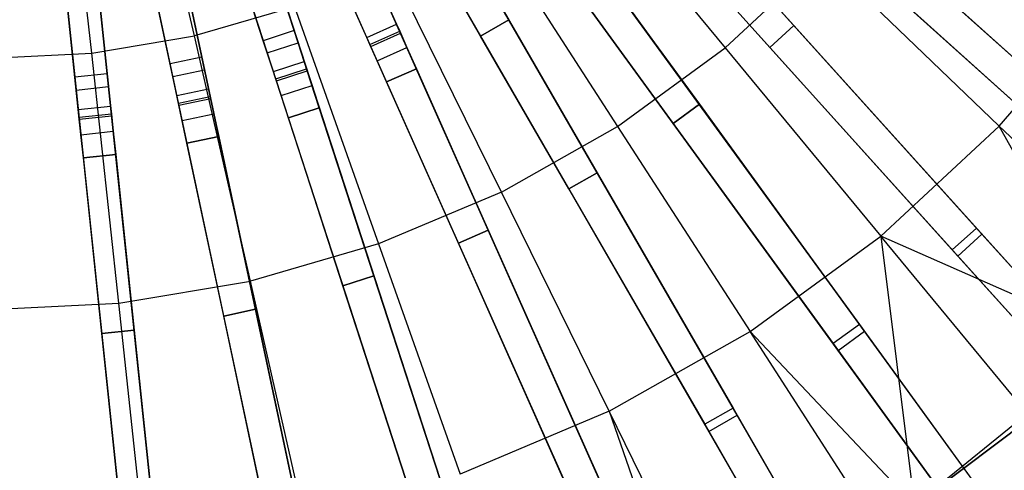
# Model space of a CAD drawing. Extents: x 0.4 to 55.5, y 0.4 to 55.5.
# Tile 59 of 103: x 28 to 32.6, y 21.9 to 24. Entities that reach past the tile are written whole.
import ezdxf

# ---------------------------------------------------------------- set-up
doc = ezdxf.new("R2010")
doc.units = 0
doc.header["$LTSCALE"] = 2.54
doc.layers.get('0').update_dxf_attribs({"color": 13, "linetype": 'CONTINUOUS'})

# ---------------------------------------------------------------- blocks, each defined once
blk = doc.blocks.new('M_STL')
at = {"color": 0}
for p, q in [((30.6413, 25.5764, 31.6364), (32.9338, 23.5122, 31.3575)), ((30.6413, 25.5764, 31.6364), (32.9338, 23.5122, 31.3575)), ((32.9624, 23.4864, 31.2016), (30.6677, 25.5526, 31.4843)), ((32.9624, 23.4864, 31.2016), (30.6677, 25.5526, 31.4843)), ((30.5409, 25.4649, 31.6364), (32.8334, 23.4007, 31.3575)), ((30.5409, 25.4649, 31.6364), (32.8334, 23.4007, 31.3575)), ((30.5674, 25.4411, 31.4843), (32.8621, 23.3749, 31.2016)), ((30.5674, 25.4411, 31.4843), (32.8621, 23.3749, 31.2016)), ((30.3811, 25.3051, 31.6364), (32.4453, 23.0126, 31.3575)), ((30.3811, 25.3051, 31.6364), (32.4453, 23.0126, 31.3575)), ((32.4711, 22.9839, 31.2016), (30.4049, 25.2786, 31.4843)), ((32.4711, 22.9839, 31.2016), (30.4049, 25.2786, 31.4843)), ((30.2696, 25.2047, 31.6364), (32.3338, 22.9122, 31.3575)), ((30.2696, 25.2047, 31.6364), (32.3338, 22.9122, 31.3575)), ((30.2934, 25.1783, 31.4843), (32.3596, 22.8836, 31.2016)), ((30.2934, 25.1783, 31.4843), (32.3596, 22.8836, 31.2016)), ((28.8414, 23.8982, 199.4703), (28.5777, 25.0537, 199.1905)), ((28.8414, 23.8982, 199.4703), (28.5777, 25.0537, 199.1905)), ((30.0935, 25.0632, 31.6364), (31.9065, 22.5677, 31.3576)), ((30.0935, 25.0632, 31.6364), (31.9065, 22.5677, 31.3576)), ((31.9292, 22.5366, 31.2017), (30.1144, 25.0344, 31.4843)), ((31.9292, 22.5366, 31.2017), (30.1144, 25.0344, 31.4843)), ((28.3679, 23.8188, 199.4703), (28.2402, 24.9971, 199.1905)), ((28.3679, 23.8188, 199.4703), (28.2402, 24.9971, 199.1905)), ((29.9721, 24.975, 31.6364), (31.7852, 22.4796, 31.3576)), ((29.9721, 24.975, 31.6364), (31.7852, 22.4796, 31.3576)), ((29.9931, 24.9462, 31.4843), (31.8078, 22.4484, 31.2017)), ((29.9931, 24.9462, 31.4843), (31.8078, 22.4484, 31.2017)), ((29.7819, 24.8534, 31.6365), (31.3238, 22.1827, 31.3579)), ((29.7819, 24.8534, 31.6365), (31.3238, 22.1827, 31.3579)), ((29.652, 24.7784, 31.6365), (31.1939, 22.1077, 31.3579)), ((29.652, 24.7784, 31.6365), (31.1939, 22.1077, 31.3579)), ((31.343, 22.1494, 31.202), (29.7996, 24.8226, 31.4844)), ((31.343, 22.1494, 31.202), (29.7996, 24.8226, 31.4844)), ((29.6697, 24.7476, 31.4844), (31.2131, 22.0744, 31.202)), ((29.6697, 24.7476, 31.4844), (31.2131, 22.0744, 31.202)), ((30.55, 24.7385, 199.4703), (31.2877, 23.8442, 199.8429)), ((30.55, 24.7385, 199.4703), (31.2877, 23.8442, 199.8429)), ((29.4499, 24.678, 31.6366), (30.7037, 21.8618, 31.3583)), ((29.4499, 24.678, 31.6366), (30.7037, 21.8618, 31.3583)), ((30.7193, 21.8267, 31.2025), (29.4643, 24.6456, 31.4845)), ((30.7193, 21.8267, 31.2025), (29.4643, 24.6456, 31.4845)), ((29.3128, 24.617, 31.6366), (30.5667, 21.8008, 31.3583)), ((29.3128, 24.617, 31.6366), (30.5667, 21.8008, 31.3583)), ((29.3273, 24.5846, 31.4845), (30.5823, 21.7657, 31.2025)), ((29.3273, 24.5846, 31.4845), (30.5823, 21.7657, 31.2025)), ((31.6047, 23.9462, 2.0501), (31.0597, 24.5515, 2.0501)), ((31.0597, 24.5515, 2.2001), (31.6047, 23.9462, 2.2001)), ((31.6047, 23.9462, 2.0501), (31.0597, 24.5515, 2.0501)), ((31.0597, 24.5515, 2.2001), (31.6047, 23.9462, 2.2001)), ((29.1014, 24.539, 31.6368), (30.0536, 21.6085, 31.3588)), ((29.1014, 24.539, 31.6368), (30.0536, 21.6085, 31.3588)), ((29.3016, 23.9227, 2.3959), (29.1026, 24.5352, 10.6567)), ((29.3016, 23.9227, 2.3959), (29.1026, 24.5352, 10.6567)), ((29.5111, 24.5405, 10.6684), (29.773, 23.9521, 2.4076)), ((29.5111, 24.5405, 10.6684), (29.773, 23.9521, 2.4076)), ((28.9587, 24.4927, 31.6368), (29.9109, 21.5622, 31.3588)), ((28.9587, 24.4927, 31.6368), (29.9109, 21.5622, 31.3588)), ((29.159, 23.8764, 2.3959), (28.96, 24.4889, 10.6567)), ((29.159, 23.8764, 2.3959), (28.96, 24.4889, 10.6567)), ((30.0654, 21.5721, 31.203), (29.1123, 24.5053, 31.4847)), ((30.0654, 21.5721, 31.203), (29.1123, 24.5053, 31.4847)), ((29.636, 23.8911, 2.4076), (29.3741, 24.4795, 10.6684)), ((29.636, 23.8911, 2.4076), (29.3741, 24.4795, 10.6684)), ((28.7405, 24.4379, 31.637), (29.3808, 21.4255, 31.3595)), ((28.7405, 24.4379, 31.637), (29.3808, 21.4255, 31.3595)), ((28.8759, 23.8005, 2.3959), (28.742, 24.4305, 10.6567)), ((28.8759, 23.8005, 2.3959), (28.742, 24.4305, 10.6567)), ((28.9697, 24.459, 31.4847), (29.9227, 21.5257, 31.203)), ((28.9697, 24.459, 31.4847), (29.9227, 21.5257, 31.203)), ((30.1625, 24.4551, 199.4703), (30.7915, 23.4811, 199.8429)), ((30.1625, 24.4551, 199.4703), (30.7915, 23.4811, 199.8429)), ((31.4932, 23.8458, 2.2001), (30.9482, 24.4511, 2.2001)), ((31.4932, 23.8458, 2.0501), (30.9482, 24.4511, 2.0501)), ((31.4932, 23.8458, 2.0501), (30.9482, 24.4511, 2.0501)), ((31.4932, 23.8458, 2.2001), (30.9482, 24.4511, 2.2001)), ((28.3713, 24.3754, 31.6372), (28.693, 21.3143, 31.3602)), ((28.3713, 24.3754, 31.6372), (28.693, 21.3143, 31.3602)), ((28.5937, 24.4067, 31.637), (29.2341, 21.3943, 31.3595)), ((28.5937, 24.4067, 31.637), (29.2341, 21.3943, 31.3595)), ((28.7292, 23.7694, 2.3959), (28.5953, 24.3993, 10.6567)), ((28.7292, 23.7694, 2.3959), (28.5953, 24.3993, 10.6567)), ((28.6011, 24.3721, 31.4849), (29.242, 21.3569, 31.2037)), ((28.6011, 24.3721, 31.4849), (29.242, 21.3569, 31.2037)), ((29.3887, 21.3881, 31.2037), (28.7478, 24.4033, 31.4849)), ((29.3887, 21.3881, 31.2037), (28.7478, 24.4033, 31.4849)), ((29.1488, 24.393, 10.6684), (29.3478, 23.7805, 2.4076)), ((29.1488, 24.393, 10.6684), (29.3478, 23.7805, 2.4076)), ((28.2221, 24.3597, 31.6372), (28.5438, 21.2987, 31.3602)), ((28.2221, 24.3597, 31.6372), (28.5438, 21.2987, 31.3602)), ((28.2906, 23.7078, 2.3959), (28.2233, 24.3483, 10.6567)), ((28.2906, 23.7078, 2.3959), (28.2233, 24.3483, 10.6567)), ((28.2258, 24.3247, 31.4851), (28.5478, 21.2608, 31.2044)), ((28.2258, 24.3247, 31.4851), (28.5478, 21.2608, 31.2044)), ((28.4398, 23.7235, 2.3959), (28.3725, 24.364, 10.6567)), ((28.4398, 23.7235, 2.3959), (28.3725, 24.364, 10.6567)), ((28.697, 21.2765, 31.2044), (28.375, 24.3403, 31.4851)), ((28.697, 21.2765, 31.2044), (28.375, 24.3403, 31.4851)), ((29.2052, 23.7342, 2.4076), (29.0062, 24.3466, 10.6684)), ((29.2052, 23.7342, 2.4076), (29.0062, 24.3466, 10.6684)), ((33.7719, 22.7575, 2.1748), (32.0002, 24.3528, 2.0501)), ((32.0002, 24.3528, 2.2001), (33.7662, 22.7627, 2.3248)), ((33.7719, 22.7575, 2.1748), (32.0002, 24.3528, 2.0501)), ((32.0002, 24.3528, 2.2001), (33.7662, 22.7627, 2.3248)), ((28.7731, 24.2842, 10.6684), (28.907, 23.6543, 2.4076)), ((28.7731, 24.2842, 10.6684), (28.907, 23.6543, 2.4076)), ((28.7603, 23.6231, 2.4076), (28.6264, 24.253, 10.6684)), ((28.7603, 23.6231, 2.4076), (28.6264, 24.253, 10.6684)), ((31.1688, 23.5831, 2.0501), (30.6901, 24.2421, 2.0501)), ((30.6901, 24.2421, 2.2001), (31.1688, 23.5831, 2.2001)), ((31.1688, 23.5831, 2.0501), (30.6901, 24.2421, 2.0501)), ((30.6901, 24.2421, 2.2001), (31.1688, 23.5831, 2.2001)), ((31.2877, 23.8442, 199.8429), (31.7385, 24.2624, 199.8429)), ((31.2877, 23.8442, 199.8429), (31.7385, 24.2624, 199.8429)), ((31.7385, 24.2624, 199.8429), (32.5512, 23.4826, 200.306)), ((31.7385, 24.2624, 199.8429), (32.5512, 23.4826, 200.306)), ((33.6658, 22.6512, 2.3248), (31.8998, 24.2413, 2.2001)), ((33.6715, 22.6461, 2.1748), (31.8998, 24.2413, 2.0501)), ((33.6715, 22.6461, 2.1748), (31.8998, 24.2413, 2.0501)), ((33.6658, 22.6512, 2.3248), (31.8998, 24.2413, 2.2001)), ((28.3063, 23.5591, 2.4076), (28.2389, 24.1996, 10.6684)), ((28.3063, 23.5591, 2.4076), (28.2389, 24.1996, 10.6684)), ((28.3881, 24.2153, 10.6684), (28.4554, 23.5748, 2.4076)), ((28.3881, 24.2153, 10.6684), (28.4554, 23.5748, 2.4076)), ((30.2564, 23.1782, 199.8429), (29.7448, 24.2185, 199.4703)), ((30.2564, 23.1782, 199.8429), (29.7448, 24.2185, 199.4703)), ((31.0475, 23.4949, 2.2001), (30.5687, 24.1539, 2.2001)), ((31.0475, 23.4949, 2.0501), (30.5687, 24.1539, 2.0501)), ((31.0475, 23.4949, 2.0501), (30.5687, 24.1539, 2.0501)), ((31.0475, 23.4949, 2.2001), (30.5687, 24.1539, 2.2001)), ((30.2901, 23.973, 2.0501), (30.2006, 24.128, 2.0955)), ((30.2901, 23.973, 2.0501), (30.2006, 24.128, 2.0955)), ((30.1602, 23.898, 2.0501), (30.0707, 24.053, 2.0955)), ((30.1602, 23.898, 2.0501), (30.0707, 24.053, 2.0955)), ((30.2364, 24.066, 2.2274), (30.2901, 23.973, 2.2001)), ((30.2364, 24.066, 2.2274), (30.2901, 23.973, 2.2001)), ((29.3024, 24.0321, 199.4703), (28.8414, 23.8982, 199.4703)), ((29.3024, 24.0321, 199.4703), (28.8414, 23.8982, 199.4703)), ((29.3024, 24.0321, 199.4703), (29.6898, 22.9394, 199.8429)), ((29.3024, 24.0321, 199.4703), (29.6898, 22.9394, 199.8429)), ((29.7915, 23.9108, 2.0955), (29.7363, 24.0346, 2.221)), ((29.7915, 23.9108, 2.0955), (29.7363, 24.0346, 2.221)), ((32.5512, 23.4826, 200.306), (33.0354, 24.05, 200.306)), ((32.5512, 23.4826, 200.306), (33.0354, 24.05, 200.306)), ((29.6544, 23.8497, 2.0955), (29.5993, 23.9736, 2.221)), ((29.6544, 23.8497, 2.0955), (29.5993, 23.9736, 2.221)), ((30.1602, 23.898, 2.2001), (30.1065, 23.991, 2.2274)), ((30.1602, 23.898, 2.2001), (30.1065, 23.991, 2.2274)), ((30.2901, 23.973, 2.0501), (30.1602, 23.898, 2.0501)), ((30.1602, 23.898, 2.2001), (30.2901, 23.973, 2.2001)), ((30.2901, 23.973, 2.0501), (30.1602, 23.898, 2.0501)), ((30.1602, 23.898, 2.2001), (30.2901, 23.973, 2.2001)), ((30.6974, 23.2676, 2.0501), (30.2901, 23.973, 2.0501)), ((30.2901, 23.973, 2.2001), (30.6974, 23.2676, 2.2001)), ((30.6974, 23.2676, 2.0501), (30.2901, 23.973, 2.0501)), ((30.2901, 23.973, 2.2001), (30.6974, 23.2676, 2.2001)), ((29.3016, 23.9227, 2.3959), (29.159, 23.8764, 2.3959)), ((29.3016, 23.9227, 2.3959), (29.159, 23.8764, 2.3959)), ((29.3199, 23.8664, 2.221), (29.3016, 23.9227, 2.3959)), ((29.3199, 23.8664, 2.221), (29.3016, 23.9227, 2.3959)), ((29.636, 23.8911, 2.4076), (29.773, 23.9521, 2.4076)), ((29.636, 23.8911, 2.4076), (29.773, 23.9521, 2.4076)), ((29.6505, 23.8586, 2.3026), (29.7875, 23.9197, 2.3026)), ((29.6505, 23.8586, 2.3026), (29.7875, 23.9197, 2.3026)), ((29.773, 23.9521, 2.4076), (29.7875, 23.9197, 2.3026)), ((29.773, 23.9521, 2.4076), (29.7875, 23.9197, 2.3026)), ((29.7875, 23.9197, 2.3026), (29.8206, 23.8453, 2.2274)), ((29.7875, 23.9197, 2.3026), (29.8206, 23.8453, 2.2274)), ((31.6047, 23.9462, 2.0501), (31.4932, 23.8458, 2.0501)), ((31.4932, 23.8458, 2.2001), (31.6047, 23.9462, 2.2001)), ((31.6047, 23.9462, 2.0501), (31.4932, 23.8458, 2.0501)), ((31.4932, 23.8458, 2.2001), (31.6047, 23.9462, 2.2001)), ((33.1999, 22.1745, 2.1748), (31.6047, 23.9462, 2.0501)), ((31.6047, 23.9462, 2.2001), (33.1948, 22.1802, 2.3248)), ((33.1999, 22.1745, 2.1748), (31.6047, 23.9462, 2.0501)), ((31.6047, 23.9462, 2.2001), (33.1948, 22.1802, 2.3248)), ((28.3679, 23.8188, 199.4703), (28.8414, 23.8982, 199.4703)), ((28.3679, 23.8188, 199.4703), (28.8414, 23.8982, 199.4703)), ((29.0993, 22.7679, 199.8429), (28.8414, 23.8982, 199.4703)), ((29.0993, 22.7679, 199.8429), (28.8414, 23.8982, 199.4703)), ((29.1773, 23.82, 2.221), (29.159, 23.8764, 2.3959)), ((29.1773, 23.82, 2.221), (29.159, 23.8764, 2.3959)), ((29.6505, 23.8586, 2.3026), (29.636, 23.8911, 2.4076)), ((29.6505, 23.8586, 2.3026), (29.636, 23.8911, 2.4076)), ((29.6544, 23.8497, 2.0955), (29.7915, 23.9108, 2.0955)), ((29.6544, 23.8497, 2.0955), (29.7915, 23.9108, 2.0955)), ((29.8643, 23.7472, 2.0501), (29.7915, 23.9108, 2.0955)), ((29.8643, 23.7472, 2.0501), (29.7915, 23.9108, 2.0955)), ((30.5675, 23.1926, 2.2001), (30.1602, 23.898, 2.2001)), ((30.5675, 23.1926, 2.0501), (30.1602, 23.898, 2.0501)), ((30.5675, 23.1926, 2.0501), (30.1602, 23.898, 2.0501)), ((30.5675, 23.1926, 2.2001), (30.1602, 23.898, 2.2001)), ((29.1773, 23.82, 2.221), (29.3199, 23.8664, 2.221)), ((29.1773, 23.82, 2.221), (29.3199, 23.8664, 2.221)), ((29.3618, 23.7374, 2.0955), (29.3199, 23.8664, 2.221)), ((29.3618, 23.7374, 2.0955), (29.3199, 23.8664, 2.221)), ((29.6836, 23.7843, 2.2274), (29.6505, 23.8586, 2.3026)), ((29.6836, 23.7843, 2.2274), (29.6505, 23.8586, 2.3026)), ((29.7272, 23.6862, 2.0501), (29.6544, 23.8497, 2.0955)), ((29.7272, 23.6862, 2.0501), (29.6544, 23.8497, 2.0955)), ((29.6836, 23.7843, 2.2274), (29.8206, 23.8453, 2.2274)), ((29.6836, 23.7843, 2.2274), (29.8206, 23.8453, 2.2274)), ((29.8206, 23.8453, 2.2274), (29.8643, 23.7472, 2.2001)), ((29.8206, 23.8453, 2.2274), (29.8643, 23.7472, 2.2001)), ((30.7915, 23.4811, 199.8429), (31.2877, 23.8442, 199.8429)), ((30.7915, 23.4811, 199.8429), (31.2877, 23.8442, 199.8429)), ((31.2877, 23.8442, 199.8429), (32.0044, 22.9754, 200.306)), ((31.2877, 23.8442, 199.8429), (32.0044, 22.9754, 200.306)), ((33.0833, 22.0798, 2.3248), (31.4932, 23.8458, 2.2001)), ((33.0885, 22.0741, 2.1748), (31.4932, 23.8458, 2.0501)), ((33.0885, 22.0741, 2.1748), (31.4932, 23.8458, 2.0501)), ((33.0833, 22.0798, 2.3248), (31.4932, 23.8458, 2.2001)), ((27.8884, 23.7949, 199.4703), (28.3679, 23.8188, 199.4703)), ((27.8884, 23.7949, 199.4703), (28.3679, 23.8188, 199.4703)), ((28.4928, 22.6662, 199.8429), (28.3679, 23.8188, 199.4703)), ((28.4928, 22.6662, 199.8429), (28.3679, 23.8188, 199.4703)), ((28.8759, 23.8005, 2.3959), (28.7292, 23.7694, 2.3959)), ((28.8759, 23.8005, 2.3959), (28.7292, 23.7694, 2.3959)), ((28.8883, 23.7426, 2.221), (28.8759, 23.8005, 2.3959)), ((28.8883, 23.7426, 2.221), (28.8759, 23.8005, 2.3959)), ((29.2192, 23.6911, 2.0955), (29.1773, 23.82, 2.221)), ((29.2192, 23.6911, 2.0955), (29.1773, 23.82, 2.221)), ((29.2052, 23.7342, 2.4076), (29.3478, 23.7805, 2.4076)), ((29.2052, 23.7342, 2.4076), (29.3478, 23.7805, 2.4076)), ((29.3478, 23.7805, 2.4076), (29.3588, 23.7467, 2.3026)), ((29.3478, 23.7805, 2.4076), (29.3588, 23.7467, 2.3026)), ((29.7272, 23.6862, 2.2001), (29.6836, 23.7843, 2.2274)), ((29.7272, 23.6862, 2.2001), (29.6836, 23.7843, 2.2274)), ((28.7415, 23.7114, 2.221), (28.7292, 23.7694, 2.3959)), ((28.7415, 23.7114, 2.221), (28.7292, 23.7694, 2.3959)), ((28.7415, 23.7114, 2.221), (28.8883, 23.7426, 2.221)), ((28.7415, 23.7114, 2.221), (28.8883, 23.7426, 2.221)), ((28.9164, 23.61, 2.0955), (28.8883, 23.7426, 2.221)), ((28.9164, 23.61, 2.0955), (28.8883, 23.7426, 2.221)), ((29.2162, 23.7003, 2.3026), (29.2052, 23.7342, 2.4076)), ((29.2162, 23.7003, 2.3026), (29.2052, 23.7342, 2.4076)), ((29.2162, 23.7003, 2.3026), (29.3588, 23.7467, 2.3026)), ((29.2162, 23.7003, 2.3026), (29.3588, 23.7467, 2.3026)), ((29.2192, 23.6911, 2.0955), (29.3618, 23.7374, 2.0955)), ((29.2192, 23.6911, 2.0955), (29.3618, 23.7374, 2.0955)), ((29.3588, 23.7467, 2.3026), (29.384, 23.6693, 2.2274)), ((29.3588, 23.7467, 2.3026), (29.384, 23.6693, 2.2274)), ((29.4172, 23.5672, 2.0501), (29.3618, 23.7374, 2.0955)), ((29.4172, 23.5672, 2.0501), (29.3618, 23.7374, 2.0955)), ((29.8643, 23.7472, 2.0501), (29.7272, 23.6862, 2.0501)), ((29.7272, 23.6862, 2.2001), (29.8643, 23.7472, 2.2001)), ((29.8643, 23.7472, 2.0501), (29.7272, 23.6862, 2.0501)), ((29.7272, 23.6862, 2.2001), (29.8643, 23.7472, 2.2001)), ((30.1956, 23.0031, 2.0501), (29.8643, 23.7472, 2.0501)), ((29.8643, 23.7472, 2.2001), (30.1956, 23.0031, 2.2001)), ((30.1956, 23.0031, 2.0501), (29.8643, 23.7472, 2.0501)), ((29.8643, 23.7472, 2.2001), (30.1956, 23.0031, 2.2001)), ((28.4398, 23.7235, 2.3959), (28.2906, 23.7078, 2.3959)), ((28.4398, 23.7235, 2.3959), (28.2906, 23.7078, 2.3959)), ((28.2968, 23.6489, 2.221), (28.2906, 23.7078, 2.3959)), ((28.2968, 23.6489, 2.221), (28.2906, 23.7078, 2.3959)), ((28.446, 23.6646, 2.221), (28.4398, 23.7235, 2.3959)), ((28.446, 23.6646, 2.221), (28.4398, 23.7235, 2.3959)), ((28.7697, 23.5788, 2.0955), (28.7415, 23.7114, 2.221)), ((28.7697, 23.5788, 2.0955), (28.7415, 23.7114, 2.221)), ((29.2413, 23.623, 2.2274), (29.2162, 23.7003, 2.3026)), ((29.2413, 23.623, 2.2274), (29.2162, 23.7003, 2.3026)), ((29.2745, 23.5208, 2.0501), (29.2192, 23.6911, 2.0955)), ((29.2745, 23.5208, 2.0501), (29.2192, 23.6911, 2.0955)), ((28.2968, 23.6489, 2.221), (28.446, 23.6646, 2.221)), ((28.2968, 23.6489, 2.221), (28.446, 23.6646, 2.221)), ((28.311, 23.5141, 2.0955), (28.2968, 23.6489, 2.221)), ((28.311, 23.5141, 2.0955), (28.2968, 23.6489, 2.221)), ((28.4602, 23.5297, 2.0955), (28.446, 23.6646, 2.221)), ((28.4602, 23.5297, 2.0955), (28.446, 23.6646, 2.221)), ((28.7603, 23.6231, 2.4076), (28.907, 23.6543, 2.4076)), ((28.7603, 23.6231, 2.4076), (28.907, 23.6543, 2.4076)), ((28.907, 23.6543, 2.4076), (28.9144, 23.6195, 2.3026)), ((28.907, 23.6543, 2.4076), (28.9144, 23.6195, 2.3026)), ((29.2413, 23.623, 2.2274), (29.384, 23.6693, 2.2274)), ((29.2413, 23.623, 2.2274), (29.384, 23.6693, 2.2274)), ((29.384, 23.6693, 2.2274), (29.4172, 23.5672, 2.2001)), ((29.384, 23.6693, 2.2274), (29.4172, 23.5672, 2.2001)), ((30.0586, 22.9421, 2.2001), (29.7272, 23.6862, 2.2001)), ((30.0586, 22.9421, 2.0501), (29.7272, 23.6862, 2.0501)), ((30.0586, 22.9421, 2.0501), (29.7272, 23.6862, 2.0501)), ((30.0586, 22.9421, 2.2001), (29.7272, 23.6862, 2.2001)), ((28.7677, 23.5883, 2.3026), (28.7603, 23.6231, 2.4076)), ((28.7677, 23.5883, 2.3026), (28.7603, 23.6231, 2.4076)), ((28.7677, 23.5883, 2.3026), (28.9144, 23.6195, 2.3026)), ((28.7677, 23.5883, 2.3026), (28.9144, 23.6195, 2.3026)), ((28.7697, 23.5788, 2.0955), (28.9164, 23.61, 2.0955)), ((28.7697, 23.5788, 2.0955), (28.9164, 23.61, 2.0955)), ((28.9144, 23.6195, 2.3026), (28.9313, 23.5399, 2.2274)), ((28.9144, 23.6195, 2.3026), (28.9313, 23.5399, 2.2274)), ((28.9537, 23.4348, 2.0501), (28.9164, 23.61, 2.0955)), ((28.9537, 23.4348, 2.0501), (28.9164, 23.61, 2.0955)), ((29.2745, 23.5208, 2.2001), (29.2413, 23.623, 2.2274)), ((29.2745, 23.5208, 2.2001), (29.2413, 23.623, 2.2274)), ((28.3063, 23.5591, 2.4076), (28.4554, 23.5748, 2.4076)), ((28.3063, 23.5591, 2.4076), (28.4554, 23.5748, 2.4076)), ((28.31, 23.5238, 2.3026), (28.3063, 23.5591, 2.4076)), ((28.31, 23.5238, 2.3026), (28.3063, 23.5591, 2.4076)), ((28.4554, 23.5748, 2.4076), (28.4591, 23.5394, 2.3026)), ((28.4554, 23.5748, 2.4076), (28.4591, 23.5394, 2.3026)), ((28.7846, 23.5087, 2.2274), (28.7677, 23.5883, 2.3026)), ((28.7846, 23.5087, 2.2274), (28.7677, 23.5883, 2.3026)), ((28.8069, 23.4037, 2.0501), (28.7697, 23.5788, 2.0955)), ((28.8069, 23.4037, 2.0501), (28.7697, 23.5788, 2.0955)), ((29.4172, 23.5672, 2.0501), (29.2745, 23.5208, 2.0501)), ((29.2745, 23.5208, 2.2001), (29.4172, 23.5672, 2.2001)), ((29.4172, 23.5672, 2.0501), (29.2745, 23.5208, 2.0501)), ((29.2745, 23.5208, 2.2001), (29.4172, 23.5672, 2.2001)), ((29.6689, 22.7925, 2.0501), (29.4172, 23.5672, 2.0501)), ((29.4172, 23.5672, 2.2001), (29.6689, 22.7925, 2.2001)), ((29.6689, 22.7925, 2.0501), (29.4172, 23.5672, 2.0501)), ((29.4172, 23.5672, 2.2001), (29.6689, 22.7925, 2.2001)), ((31.1688, 23.5831, 2.0501), (31.0475, 23.4949, 2.0501)), ((31.0475, 23.4949, 2.2001), (31.1688, 23.5831, 2.2001)), ((31.1688, 23.5831, 2.0501), (31.0475, 23.4949, 2.0501)), ((31.0475, 23.4949, 2.2001), (31.1688, 23.5831, 2.2001)), ((32.5701, 21.6545, 2.1748), (31.1688, 23.5831, 2.0501)), ((31.1688, 23.5831, 2.2001), (32.5655, 21.6607, 2.3247)), ((32.5701, 21.6545, 2.1748), (31.1688, 23.5831, 2.0501)), ((31.1688, 23.5831, 2.2001), (32.5655, 21.6607, 2.3247)), ((28.31, 23.5238, 2.3026), (28.4591, 23.5394, 2.3026)), ((28.31, 23.5238, 2.3026), (28.4591, 23.5394, 2.3026)), ((28.3185, 23.4428, 2.2274), (28.31, 23.5238, 2.3026)), ((28.3185, 23.4428, 2.2274), (28.31, 23.5238, 2.3026)), ((28.311, 23.5141, 2.0955), (28.4602, 23.5297, 2.0955)), ((28.311, 23.5141, 2.0955), (28.4602, 23.5297, 2.0955)), ((28.3297, 23.336, 2.0501), (28.311, 23.5141, 2.0955)), ((28.3297, 23.336, 2.0501), (28.311, 23.5141, 2.0955)), ((28.4591, 23.5394, 2.3026), (28.4677, 23.4585, 2.2274)), ((28.4591, 23.5394, 2.3026), (28.4677, 23.4585, 2.2274)), ((28.4789, 23.3517, 2.0501), (28.4602, 23.5297, 2.0955)), ((28.4789, 23.3517, 2.0501), (28.4602, 23.5297, 2.0955)), ((28.7846, 23.5087, 2.2274), (28.9313, 23.5399, 2.2274)), ((28.7846, 23.5087, 2.2274), (28.9313, 23.5399, 2.2274)), ((28.8069, 23.4037, 2.2001), (28.7846, 23.5087, 2.2274)), ((28.8069, 23.4037, 2.2001), (28.7846, 23.5087, 2.2274)), ((28.9313, 23.5399, 2.2274), (28.9537, 23.4348, 2.2001)), ((28.9313, 23.5399, 2.2274), (28.9537, 23.4348, 2.2001)), ((29.5262, 22.7462, 2.2001), (29.2745, 23.5208, 2.2001)), ((29.5262, 22.7462, 2.0501), (29.2745, 23.5208, 2.0501)), ((29.5262, 22.7462, 2.0501), (29.2745, 23.5208, 2.0501)), ((29.5262, 22.7462, 2.2001), (29.2745, 23.5208, 2.2001)), ((30.2564, 23.1782, 199.8429), (30.7915, 23.4811, 199.8429)), ((30.2564, 23.1782, 199.8429), (30.7915, 23.4811, 199.8429)), ((30.7915, 23.4811, 199.8429), (31.4025, 22.535, 200.306)), ((30.7915, 23.4811, 199.8429), (31.4025, 22.535, 200.306)), ((32.4442, 21.5725, 2.3247), (31.0475, 23.4949, 2.2001)), ((32.4487, 21.5663, 2.1748), (31.0475, 23.4949, 2.0501)), ((32.4487, 21.5663, 2.1748), (31.0475, 23.4949, 2.0501)), ((32.4442, 21.5725, 2.3247), (31.0475, 23.4949, 2.2001)), ((32.0044, 22.9754, 200.306), (32.5512, 23.4826, 200.306)), ((32.0044, 22.9754, 200.306), (32.5512, 23.4826, 200.306)), ((33.335, 22.7307, 200.8566), (32.5512, 23.4826, 200.306)), ((33.335, 22.7307, 200.8566), (32.5512, 23.4826, 200.306)), ((33.0973, 22.4938, 200.8566), (32.5512, 23.4826, 200.306)), ((33.0973, 22.4938, 200.8566), (32.5512, 23.4826, 200.306)), ((28.3185, 23.4428, 2.2274), (28.4677, 23.4585, 2.2274)), ((28.3185, 23.4428, 2.2274), (28.4677, 23.4585, 2.2274)), ((28.3297, 23.336, 2.2001), (28.3185, 23.4428, 2.2274)), ((28.3297, 23.336, 2.2001), (28.3185, 23.4428, 2.2274)), ((28.4677, 23.4585, 2.2274), (28.4789, 23.3517, 2.2001)), ((28.4677, 23.4585, 2.2274), (28.4789, 23.3517, 2.2001)), ((28.9537, 23.4348, 2.0501), (28.8069, 23.4037, 2.0501)), ((28.8069, 23.4037, 2.2001), (28.9537, 23.4348, 2.2001)), ((28.9537, 23.4348, 2.0501), (28.8069, 23.4037, 2.0501)), ((28.8069, 23.4037, 2.2001), (28.9537, 23.4348, 2.2001)), ((29.123, 22.6381, 2.0501), (28.9537, 23.4348, 2.0501)), ((28.9537, 23.4348, 2.2001), (29.123, 22.6381, 2.2001)), ((29.123, 22.6381, 2.0501), (28.9537, 23.4348, 2.0501)), ((28.9537, 23.4348, 2.2001), (29.123, 22.6381, 2.2001)), ((28.9763, 22.6069, 2.2001), (28.8069, 23.4037, 2.2001)), ((28.9763, 22.6069, 2.0501), (28.8069, 23.4037, 2.0501)), ((28.9763, 22.6069, 2.0501), (28.8069, 23.4037, 2.0501)), ((28.9763, 22.6069, 2.2001), (28.8069, 23.4037, 2.2001)), ((28.4789, 23.3517, 2.0501), (28.3297, 23.336, 2.0501)), ((28.3297, 23.336, 2.2001), (28.4789, 23.3517, 2.2001)), ((28.4789, 23.3517, 2.0501), (28.3297, 23.336, 2.0501)), ((28.3297, 23.336, 2.2001), (28.4789, 23.3517, 2.2001)), ((28.4148, 22.526, 2.2001), (28.3297, 23.336, 2.2001)), ((28.4148, 22.526, 2.0501), (28.3297, 23.336, 2.0501)), ((28.4148, 22.526, 2.0501), (28.3297, 23.336, 2.0501)), ((28.4148, 22.526, 2.2001), (28.3297, 23.336, 2.2001)), ((28.564, 22.5416, 2.0501), (28.4789, 23.3517, 2.0501)), ((28.4789, 23.3517, 2.2001), (28.564, 22.5416, 2.2001)), ((28.564, 22.5416, 2.0501), (28.4789, 23.3517, 2.0501)), ((28.4789, 23.3517, 2.2001), (28.564, 22.5416, 2.2001)), ((30.6974, 23.2676, 2.0501), (30.5675, 23.1926, 2.0501)), ((30.5675, 23.1926, 2.2001), (30.6974, 23.2676, 2.2001)), ((30.6974, 23.2676, 2.0501), (30.5675, 23.1926, 2.0501)), ((30.5675, 23.1926, 2.2001), (30.6974, 23.2676, 2.2001)), ((31.8892, 21.2033, 2.1748), (30.6974, 23.2676, 2.0501)), ((30.6974, 23.2676, 2.2001), (31.8854, 21.21, 2.3247)), ((31.8892, 21.2033, 2.1748), (30.6974, 23.2676, 2.0501)), ((30.6974, 23.2676, 2.2001), (31.8854, 21.21, 2.3247)), ((31.7555, 21.135, 2.3247), (30.5675, 23.1926, 2.2001)), ((31.7593, 21.1283, 2.1748), (30.5675, 23.1926, 2.0501)), ((31.7593, 21.1283, 2.1748), (30.5675, 23.1926, 2.0501)), ((31.7555, 21.135, 2.3247), (30.5675, 23.1926, 2.2001)), ((30.2564, 23.1782, 199.8429), (29.6898, 22.9394, 199.8429)), ((30.2564, 23.1782, 199.8429), (29.6898, 22.9394, 199.8429)), ((30.7534, 22.1675, 200.306), (30.2564, 23.1782, 199.8429)), ((30.7534, 22.1675, 200.306), (30.2564, 23.1782, 199.8429)), ((32.4453, 23.0126, 31.3575), (32.3338, 22.9122, 31.3575)), ((32.4453, 23.0126, 31.3575), (32.3338, 22.9122, 31.3575)), ((32.4453, 23.0126, 31.3575), (34.7277, 20.4777, 30.8402)), ((32.4453, 23.0126, 31.3575), (34.7277, 20.4777, 30.8402)), ((30.1956, 23.0031, 2.0501), (30.0586, 22.9421, 2.0501)), ((30.0586, 22.9421, 2.2001), (30.1956, 23.0031, 2.2001)), ((30.1956, 23.0031, 2.0501), (30.0586, 22.9421, 2.0501)), ((30.0586, 22.9421, 2.2001), (30.1956, 23.0031, 2.2001)), ((31.1649, 20.8259, 2.1747), (30.1956, 23.0031, 2.0501)), ((30.1956, 23.0031, 2.2001), (31.1618, 20.8329, 2.3247)), ((31.1649, 20.8259, 2.1747), (30.1956, 23.0031, 2.0501)), ((30.1956, 23.0031, 2.2001), (31.1618, 20.8329, 2.3247)), ((31.4025, 22.535, 200.306), (32.0044, 22.9754, 200.306)), ((31.4025, 22.535, 200.306), (32.0044, 22.9754, 200.306)), ((32.0044, 22.9754, 200.306), (32.1594, 21.7341, 200.8566)), ((33.0973, 22.4938, 200.8566), (32.0044, 22.9754, 200.306)), ((33.0973, 22.4938, 200.8566), (32.0044, 22.9754, 200.306)), ((32.6956, 22.1375, 200.8566), (32.0044, 22.9754, 200.306)), ((32.6956, 22.1375, 200.8566), (32.0044, 22.9754, 200.306)), ((32.0044, 22.9754, 200.306), (32.1594, 21.7341, 200.8566)), ((32.3596, 22.8836, 31.2016), (32.4711, 22.9839, 31.2016)), ((32.3596, 22.8836, 31.2016), (32.4711, 22.9839, 31.2016)), ((34.7524, 20.4503, 30.6811), (32.4711, 22.9839, 31.2016)), ((34.7524, 20.4503, 30.6811), (32.4711, 22.9839, 31.2016)), ((29.6898, 22.9394, 199.8429), (29.0993, 22.7679, 199.8429)), ((29.6898, 22.9394, 199.8429), (29.0993, 22.7679, 199.8429)), ((29.6898, 22.9394, 199.8429), (30.0661, 21.8778, 200.306)), ((29.6898, 22.9394, 199.8429), (30.0661, 21.8778, 200.306)), ((31.0248, 20.7719, 2.3247), (30.0586, 22.9421, 2.2001)), ((31.0279, 20.7649, 2.1747), (30.0586, 22.9421, 2.0501)), ((31.0279, 20.7649, 2.1747), (30.0586, 22.9421, 2.0501)), ((31.0248, 20.7719, 2.3247), (30.0586, 22.9421, 2.2001)), ((32.3338, 22.9122, 31.3575), (34.6162, 20.3773, 30.8402)), ((32.3338, 22.9122, 31.3575), (34.6162, 20.3773, 30.8402)), ((32.3596, 22.8836, 31.2016), (34.6409, 20.3499, 30.6811)), ((32.3596, 22.8836, 31.2016), (34.6409, 20.3499, 30.6811)), ((29.6689, 22.7925, 2.0501), (29.5262, 22.7462, 2.0501)), ((29.5262, 22.7462, 2.2001), (29.6689, 22.7925, 2.2001)), ((29.6689, 22.7925, 2.0501), (29.5262, 22.7462, 2.0501)), ((29.5262, 22.7462, 2.2001), (29.6689, 22.7925, 2.2001)), ((30.4052, 20.5264, 2.1747), (29.6689, 22.7925, 2.0501)), ((29.6689, 22.7925, 2.2001), (30.4028, 20.5337, 2.3246)), ((30.4052, 20.5264, 2.1747), (29.6689, 22.7925, 2.0501)), ((29.6689, 22.7925, 2.2001), (30.4028, 20.5337, 2.3246)), ((28.4928, 22.6662, 199.8429), (29.0993, 22.7679, 199.8429)), ((28.4928, 22.6662, 199.8429), (29.0993, 22.7679, 199.8429)), ((29.3498, 21.6699, 200.306), (29.0993, 22.7679, 199.8429)), ((29.3498, 21.6699, 200.306), (29.0993, 22.7679, 199.8429)), ((30.2601, 20.4874, 2.3246), (29.5262, 22.7462, 2.2001)), ((30.2625, 20.4801, 2.1747), (29.5262, 22.7462, 2.0501)), ((30.2625, 20.4801, 2.1747), (29.5262, 22.7462, 2.0501)), ((30.2601, 20.4874, 2.3246), (29.5262, 22.7462, 2.2001)), ((27.8787, 22.6356, 199.8429), (28.4928, 22.6662, 199.8429)), ((27.8787, 22.6356, 199.8429), (28.4928, 22.6662, 199.8429)), ((28.6142, 21.5465, 200.306), (28.4928, 22.6662, 199.8429)), ((28.6142, 21.5465, 200.306), (28.4928, 22.6662, 199.8429)), ((29.123, 22.6381, 2.0501), (28.9763, 22.6069, 2.0501)), ((28.9763, 22.6069, 2.2001), (29.123, 22.6381, 2.2001)), ((29.123, 22.6381, 2.0501), (28.9763, 22.6069, 2.0501)), ((28.9763, 22.6069, 2.2001), (29.123, 22.6381, 2.2001)), ((29.47, 20.2844, 2.3246), (28.9763, 22.6069, 2.2001)), ((29.4716, 20.2769, 2.1746), (28.9763, 22.6069, 2.0501)), ((29.4716, 20.2769, 2.1746), (28.9763, 22.6069, 2.0501)), ((29.47, 20.2844, 2.3246), (28.9763, 22.6069, 2.2001)), ((29.6183, 20.3081, 2.1746), (29.123, 22.6381, 2.0501)), ((29.123, 22.6381, 2.2001), (29.6167, 20.3156, 2.3246)), ((29.6183, 20.3081, 2.1746), (29.123, 22.6381, 2.0501)), ((29.123, 22.6381, 2.2001), (29.6167, 20.3156, 2.3246)), ((31.9065, 22.5677, 31.3576), (31.7852, 22.4796, 31.3576)), ((31.9065, 22.5677, 31.3576), (31.7852, 22.4796, 31.3576)), ((31.9065, 22.5677, 31.3576), (33.9113, 19.8084, 30.8404)), ((31.9065, 22.5677, 31.3576), (33.9113, 19.8084, 30.8404)), ((28.564, 22.5416, 2.0501), (28.4148, 22.526, 2.0501)), ((28.4148, 22.526, 2.2001), (28.564, 22.5416, 2.2001)), ((28.564, 22.5416, 2.0501), (28.4148, 22.526, 2.0501)), ((28.4148, 22.526, 2.2001), (28.564, 22.5416, 2.2001)), ((28.663, 20.1652, 2.3245), (28.4148, 22.526, 2.2001)), ((28.6638, 20.1576, 2.1745), (28.4148, 22.526, 2.0501)), ((28.6638, 20.1576, 2.1745), (28.4148, 22.526, 2.0501)), ((28.663, 20.1652, 2.3245), (28.4148, 22.526, 2.2001)), ((28.8129, 20.1733, 2.1745), (28.564, 22.5416, 2.0501)), ((28.564, 22.5416, 2.2001), (28.8121, 20.1809, 2.3245)), ((28.8129, 20.1733, 2.1745), (28.564, 22.5416, 2.0501)), ((28.564, 22.5416, 2.2001), (28.8121, 20.1809, 2.3245)), ((30.7534, 22.1675, 200.306), (31.4025, 22.535, 200.306)), ((30.7534, 22.1675, 200.306), (31.4025, 22.535, 200.306)), ((32.1594, 21.7341, 200.8566), (31.4025, 22.535, 200.306)), ((31.9917, 21.6225, 200.8566), (31.4025, 22.535, 200.306)), ((32.1594, 21.7341, 200.8566), (31.4025, 22.535, 200.306)), ((31.9917, 21.6225, 200.8566), (31.4025, 22.535, 200.306)), ((31.8078, 22.4484, 31.2017), (31.9292, 22.5366, 31.2017)), ((31.8078, 22.4484, 31.2017), (31.9292, 22.5366, 31.2017)), ((33.933, 19.7785, 30.6813), (31.9292, 22.5366, 31.2017)), ((33.933, 19.7785, 30.6813), (31.9292, 22.5366, 31.2017)), ((31.7852, 22.4796, 31.3576), (33.79, 19.7202, 30.8404)), ((31.7852, 22.4796, 31.3576), (33.79, 19.7202, 30.8404)), ((33.0973, 22.4938, 202.0566), (32.1594, 21.7341, 202.0566)), ((33.0973, 22.4938, 202.0566), (32.1594, 21.7341, 202.0566)), ((31.8078, 22.4484, 31.2017), (33.8117, 19.6904, 30.6813)), ((31.8078, 22.4484, 31.2017), (33.8117, 19.6904, 30.6813)), ((30.7534, 22.1675, 200.306), (30.0661, 21.8778, 200.306)), ((30.7534, 22.1675, 200.306), (30.0661, 21.8778, 200.306)), ((31.2327, 21.1928, 200.8566), (30.7534, 22.1675, 200.306)), ((30.7534, 22.1675, 200.306), (31.1117, 21.1346, 200.8566)), ((30.7534, 22.1675, 200.306), (31.1117, 21.1346, 200.8566)), ((31.2327, 21.1928, 200.8566), (30.7534, 22.1675, 200.306)), ((31.3238, 22.1827, 31.3579), (31.1939, 22.1077, 31.3579)), ((31.3238, 22.1827, 31.3579), (31.1939, 22.1077, 31.3579)), ((31.2131, 22.0744, 31.202), (31.343, 22.1494, 31.202)), ((31.2131, 22.0744, 31.202), (31.343, 22.1494, 31.202)), ((31.3238, 22.1827, 31.3579), (33.0289, 19.2293, 30.841)), ((31.3238, 22.1827, 31.3579), (33.0289, 19.2293, 30.841)), ((33.0473, 19.1974, 30.6818), (31.343, 22.1494, 31.202)), ((33.0473, 19.1974, 30.6818), (31.343, 22.1494, 31.202)), ((31.1939, 22.1077, 31.3579), (32.899, 19.1543, 30.841)), ((31.1939, 22.1077, 31.3579), (32.899, 19.1543, 30.841)), ((32.6956, 22.1375, 200.8566), (32.1594, 21.7341, 200.8566)), ((32.1594, 21.7341, 202.0566), (32.6956, 22.1375, 200.8566)), ((32.6956, 22.1375, 200.8566), (32.1594, 21.7341, 200.8566)), ((32.1594, 21.7341, 202.0566), (32.6956, 22.1375, 200.8566)), ((31.2131, 22.0744, 31.202), (32.9174, 19.1224, 30.6818)), ((31.2131, 22.0744, 31.202), (32.9174, 19.1224, 30.6818))]:
    blk.add_line(p, q, dxfattribs=at)

msp = doc.modelspace()

# ---------------------------------------------------------------- block references
at = {"color": 0}
msp.add_blockref('M_STL', (0, 0), dxfattribs=at)

doc.saveas('drawing.dxf')
